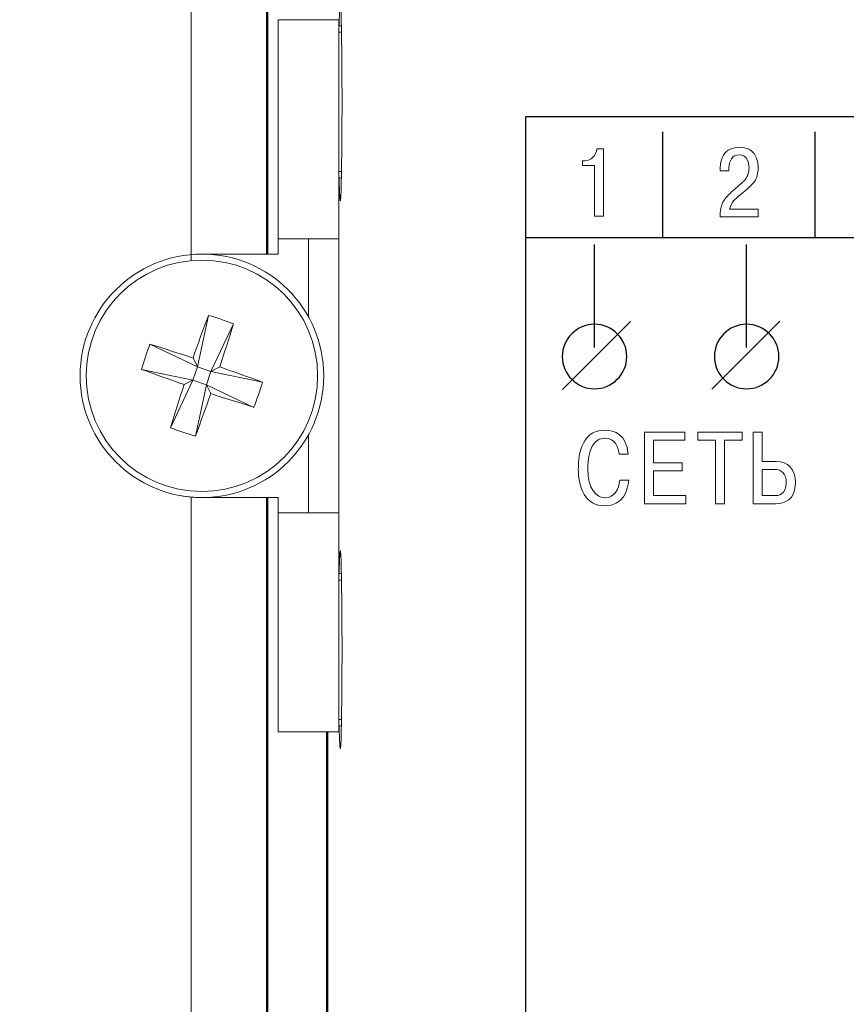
# Model space of a CAD drawing. Header units: millimetres. Extents: x 0 to 420, y 0 to 297.
# Tile 13 of 22: x 300 to 328, y 161 to 193. Entities that reach past the tile are written whole.
import ezdxf
from ezdxf.lldxf.tags import DXFTag

# ---------------------------------------------------------------- set-up
doc = ezdxf.new("R2010")
doc.units = ezdxf.units.MM
doc.layers.get('0').update_dxf_attribs({"color": 255})
doc.layers.add('main', color=5, linetype='Continuous', lineweight=50)
doc.layers.add('work', color=251, linetype='Continuous')
doc.styles.get("Standard").update_dxf_attribs({"font": 'win_eskd.shx', "width": 0.8, "oblique": 15})
tags = doc.linetypes.add('New Line6', pattern=[0.5, 0.2, -0.3]).pattern_tags.tags
tags[6:7] = [DXFTag(74, 4), DXFTag(75, 0), DXFTag(340, '0'), DXFTag(46, 1.0), DXFTag(50, 0.0), DXFTag(44, 0.0), DXFTag(45, 0.0)]
tags[4:5] = [DXFTag(74, 4), DXFTag(75, 0), DXFTag(340, '0'), DXFTag(46, 1.0), DXFTag(50, 0.0), DXFTag(44, 0.0), DXFTag(45, 0.0)]
doc.dimstyles.new('ISO-25', dxfattribs={"dimtxt": 3.5, "dimasz": 3.5, "dimexe": 1.25, "dimexo": 0.625, "dimtad": 1, "dimtxsty": 'Standard', "dimcen": 2.5, "dimadec": 0, "dimazin": 0, "dimtfac": 1, "dimtmove": 0, "dimatfit": 3, "dimfxl": 1, "dimarcsym": 0})

# ---------------------------------------------------------------- blocks, each defined once
blk = doc.blocks.new('*D9')
at = {"layer": 'Defpoints', "color": 0, "transparency": 16777216}
for p in [(307.057, 229.424), (298.232, 128.424), (307.057, 128.424)]:
    blk.add_point(p, dxfattribs=at)
at = {"layer": 'work', "color": 0, "lineweight": -2, "transparency": 16777216}
for p, q in [((306.432, 229.424), (296.982, 229.424)), ((298.232, 225.924), (298.232, 131.924)), ((306.432, 128.424), (296.982, 128.424))]:
    blk.add_line(p, q, dxfattribs=at)
at = {"layer": 'work', "color": 0, "transparency": 16777216}
for points in [[(297.649, 225.924), (298.815, 225.924), (298.232, 229.424)], [(297.649, 131.924), (298.815, 131.924), (298.232, 128.424)]]:
    blk.add_solid(points, dxfattribs=at)
at = {"layer": 'work', "color": 0, "transparency": 16777216, "insert": (295.857, 178.924), "char_height": 3.5, "attachment_point": 5, "rotation": 90}
blk.add_mtext('101', dxfattribs=at)

msp = doc.modelspace()

# ---------------------------------------------------------------- linework, layer by layer
at = {"color": 7, "linetype": 'New Line6', "lineweight": 15, "ltscale": 5}
for p, q in [((306.057, 228.424), (306.057, 185.208)), ((308.915, 193.124), (310.915, 193.124)), ((308.915, 193.124), (308.915, 185.924)), ((310.915, 193.124), (310.915, 185.924)), ((310.915, 192.924), (310.995, 192.924)), ((310.999, 192.715), (310.915, 192.715)), ((310.915, 188.133), (310.999, 188.133)), ((310.995, 187.924), (310.915, 187.924)), ((308.915, 185.924), (308.915, 185.424)), ((309.915, 185.924), (308.915, 185.924)), ((309.915, 185.924), (309.915, 183.361)), ((309.915, 185.924), (310.915, 185.924)), ((310.915, 185.924), (310.915, 176.924)), ((306.433, 185.424), (308.915, 185.424)), ((306.626, 183.409), (306.269, 181.719)), ((307.451, 183.13), (306.71, 181.57)), ((304.709, 182.46), (306.269, 181.719)), ((306.125, 182.01), (306.269, 181.719)), ((304.431, 181.635), (306.12, 181.278)), ((306.12, 181.278), (306.269, 181.719)), ((306.71, 181.57), (306.269, 181.719)), ((306.71, 181.57), (306.561, 181.13)), ((306.71, 181.57), (307.001, 181.714)), ((308.4, 181.213), (306.71, 181.57)), ((305.379, 179.718), (306.12, 181.278)), ((306.12, 181.278), (305.83, 181.135)), ((306.12, 181.278), (306.561, 181.13)), ((306.204, 179.44), (306.561, 181.13)), ((308.121, 180.388), (306.561, 181.13)), ((306.705, 180.839), (306.561, 181.13)), ((309.915, 179.488), (309.915, 176.924)), ((306.057, 177.44), (306.057, 129.424)), ((308.915, 177.424), (306.415, 177.424)), ((308.915, 177.424), (308.915, 176.924)), ((309.915, 176.924), (308.915, 176.924)), ((308.915, 176.924), (308.915, 169.724)), ((309.915, 176.924), (310.915, 176.924)), ((310.915, 176.924), (310.915, 169.724)), ((310.915, 174.924), (310.995, 174.924)), ((310.999, 174.715), (310.915, 174.715)), ((310.915, 170.133), (310.999, 170.133)), ((310.995, 169.924), (310.915, 169.924)), ((308.915, 169.724), (310.915, 169.724))]:
    msp.add_line(p, q, dxfattribs=at)
for radius in [4, 3.801]:
    msp.add_circle((306.415, 181.424), radius, dxfattribs=at)
for centre, radius, start, end in [((367.558, 160.807), 64.988, 159.64773, 160.95804), ((303.947, 174.121), 9.667, 68.7511, 73.9116), ((245.297, 202.115), 64.988, 341.70466, 343.01497), ((313.719, 178.957), 9.667, 158.7511, 163.9116), ((285.725, 120.306), 64.988, 71.70466, 73.01497), ((327.033, 242.567), 64.988, 249.64773, 250.95804), ((285.797, 120.282), 64.988, 69.64773, 70.95804), ((299.111, 183.892), 9.667, 338.7511, 343.9116), ((367.533, 160.734), 64.988, 161.70466, 163.01497), ((245.273, 202.042), 64.988, 339.64773, 340.95804), ((327.106, 242.542), 64.988, 251.70466, 253.01497), ((308.883, 188.728), 9.667, 248.7511, 253.9116), ((306.415, 181.424), 4, 259.8023, 270)]:
    msp.add_arc(centre, radius, start, end, dxfattribs=at)
at = {"color": 7, "linetype": 'New Line6', "lineweight": 15, "ltscale": 5, "extrusion": (0, 0, -1)}
for centre in [(310.959, 190.424), (310.959, 172.424)]:
    msp.add_ellipse(centre, major_axis=(0, 3.25), ratio=0.017455, start_param=5.590007, end_param=10.117919, dxfattribs=at)
at = {"color": 2, "lineweight": 9}
for points in [[(317.057, 136.94), (317.057, 136.94), (317.057, 189.94), (317.057, 189.94)], [(318.91, 188.334), (318.91, 188.334), (318.91, 188.489), (318.91, 188.489)], [(324.681, 186.895), (324.681, 186.895), (324.681, 186.644), (324.681, 186.644)], [(324.819, 179.568), (324.819, 179.568), (324.521, 179.568), (324.521, 179.568)], [(321.247, 178.566), (321.247, 178.566), (321.247, 179.304), (321.247, 179.304)], [(323.284, 179.304), (323.284, 179.304), (323.284, 177.222), (323.284, 177.222)], [(324.819, 178.348), (324.819, 178.348), (325.211, 178.348), (325.211, 178.348)], [(320.137, 178), (320.121, 177.695), (319.946, 177.417), (319.662, 177.417)]]:
    msp.add_open_spline(points, degree=3, dxfattribs=at)
for points, knots in [([(317.057, 189.94), (317.057, 189.94), (317.057, 189.94), (396.057, 189.94), (396.057, 189.94)], [0.2, 0.2, 0.2, 0.2, 0.2, 0.4, 0.4, 0.4, 0.4]), ([(323.55, 188.676), (323.55, 188.676), (323.658, 188.848), (323.83, 188.933), (324.066, 188.933), (324.066, 188.933), (324.312, 188.933), (324.487, 188.843), (324.588, 188.663)], [0.60869565, 0.60869565, 0.60869565, 0.60869565, 0.60869566, 0.65217391, 0.65217391, 0.65217391, 0.65217392, 0.69565217, 0.69565217, 0.69565217, 0.69565217]), ([(318.993, 188.489), (318.993, 188.489), (319.096, 188.489), (319.185, 188.528), (319.257, 188.605)], [0.2, 0.2, 0.2, 0.2, 0.2, 0.3, 0.3, 0.3, 0.3]), ([(319.257, 188.605), (319.257, 188.605), (319.33, 188.682), (319.372, 188.776), (319.383, 188.886)], [0.3, 0.3, 0.3, 0.3, 0.3, 0.4, 0.4, 0.4, 0.4]), ([(319.383, 188.886), (319.383, 188.886), (319.383, 188.886), (319.604, 188.886), (319.604, 188.886)], [0.4, 0.4, 0.4, 0.4, 0.4, 0.5, 0.5, 0.5, 0.5]), ([(319.604, 188.886), (319.604, 188.886), (319.604, 188.886), (319.604, 186.664), (319.604, 186.664)], [0.5, 0.5, 0.5, 0.5, 0.5, 0.6, 0.6, 0.6, 0.6]), ([(323.434, 188.225), (323.434, 188.225), (323.434, 188.403), (323.473, 188.553), (323.55, 188.676)], [0.56521739, 0.56521739, 0.56521739, 0.56521739, 0.5652174, 0.60869565, 0.60869565, 0.60869565, 0.60869565]), ([(324.056, 188.683), (324.056, 188.683), (323.945, 188.683), (323.862, 188.641), (323.806, 188.557)], [0.34782609, 0.34782609, 0.34782609, 0.34782609, 0.3478261, 0.39130435, 0.39130435, 0.39130435, 0.39130435]), ([(324.333, 188.511), (324.333, 188.511), (324.278, 188.625), (324.186, 188.683), (324.056, 188.683)], [0.30434783, 0.30434783, 0.30434783, 0.30434783, 0.30434784, 0.34782609, 0.34782609, 0.34782609, 0.34782609]), ([(324.588, 188.663), (324.588, 188.663), (324.65, 188.553), (324.681, 188.419), (324.681, 188.26), (324.681, 188.26), (324.681, 188.074), (324.642, 187.925), (324.565, 187.813)], [0.69565217, 0.69565217, 0.69565217, 0.69565217, 0.69565218, 0.73913043, 0.73913043, 0.73913043, 0.73913044, 0.7826087, 0.7826087, 0.7826087, 0.7826087]), ([(318.91, 188.489), (318.91, 188.489), (318.91, 188.489), (318.993, 188.489), (318.993, 188.489)], [0.1, 0.1, 0.1, 0.1, 0.1, 0.2, 0.2, 0.2, 0.2]), ([(319.313, 188.334), (319.313, 188.334), (319.313, 188.334), (318.91, 188.334), (318.91, 188.334)], [0.8, 0.8, 0.8, 0.8, 0.8, 1, 1, 1, 1]), ([(319.313, 186.664), (319.313, 186.664), (319.313, 186.664), (319.313, 188.334), (319.313, 188.334)], [0.7, 0.7, 0.7, 0.7, 0.7, 0.8, 0.8, 0.8, 0.8]), ([(323.806, 188.557), (323.806, 188.557), (323.75, 188.473), (323.722, 188.372), (323.722, 188.254)], [0.39130435, 0.39130435, 0.39130435, 0.39130435, 0.39130436, 0.43478261, 0.43478261, 0.43478261, 0.43478261]), ([(324.383, 188.257), (324.383, 188.257), (324.383, 188.359), (324.366, 188.443), (324.333, 188.511)], [0.26086957, 0.26086957, 0.26086957, 0.26086957, 0.26086958, 0.30434783, 0.30434783, 0.30434783, 0.30434783]), ([(323.434, 188.159), (323.434, 188.159), (323.434, 188.159), (323.434, 188.225), (323.434, 188.225)], [0.52173913, 0.52173913, 0.52173913, 0.52173913, 0.52173914, 0.56521739, 0.56521739, 0.56521739, 0.56521739]), ([(323.722, 188.159), (323.722, 188.159), (323.722, 188.159), (323.434, 188.159), (323.434, 188.159)], [0.47826087, 0.47826087, 0.47826087, 0.47826087, 0.47826088, 0.52173913, 0.52173913, 0.52173913, 0.52173913]), ([(323.722, 188.254), (323.722, 188.254), (323.722, 188.254), (323.722, 188.159), (323.722, 188.159)], [0.43478261, 0.43478261, 0.43478261, 0.43478261, 0.43478262, 0.47826087, 0.47826087, 0.47826087, 0.47826087]), ([(324.212, 187.816), (324.212, 187.816), (324.326, 187.938), (324.383, 188.086), (324.383, 188.257)], [0.2173913, 0.2173913, 0.2173913, 0.2173913, 0.21739131, 0.26086957, 0.26086957, 0.26086957, 0.26086957]), ([(323.812, 187.463), (323.812, 187.463), (323.945, 187.58), (324.079, 187.697), (324.212, 187.816)], [0.17391304, 0.17391304, 0.17391304, 0.17391304, 0.17391305, 0.2173913, 0.2173913, 0.2173913, 0.2173913]), ([(324.565, 187.813), (324.565, 187.813), (324.501, 187.717), (324.348, 187.573), (324.105, 187.381)], [0.7826087, 0.7826087, 0.7826087, 0.7826087, 0.78260871, 0.82608696, 0.82608696, 0.82608696, 0.82608696]), ([(323.526, 187.124), (323.526, 187.124), (323.574, 187.217), (323.669, 187.33), (323.812, 187.463)], [0.13043478, 0.13043478, 0.13043478, 0.13043478, 0.13043479, 0.17391304, 0.17391304, 0.17391304, 0.17391304]), ([(324.105, 187.381), (324.105, 187.381), (324.002, 187.298), (323.926, 187.227), (323.877, 187.168)], [0.82608696, 0.82608696, 0.82608696, 0.82608696, 0.82608697, 0.86956522, 0.86956522, 0.86956522, 0.86956522]), ([(323.434, 186.644), (323.434, 186.644), (323.434, 186.843), (323.465, 187.003), (323.526, 187.124)], [0.08695652, 0.08695652, 0.08695652, 0.08695652, 0.08695653, 0.13043478, 0.13043478, 0.13043478, 0.13043478]), ([(323.877, 187.168), (323.877, 187.168), (323.809, 187.083), (323.765, 186.992), (323.745, 186.895)], [0.86956522, 0.86956522, 0.86956522, 0.86956522, 0.86956523, 0.91304348, 0.91304348, 0.91304348, 0.91304348]), ([(319.604, 186.664), (319.604, 186.664), (319.604, 186.664), (319.313, 186.664), (319.313, 186.664)], [0.6, 0.6, 0.6, 0.6, 0.6, 0.7, 0.7, 0.7, 0.7]), ([(323.745, 186.895), (323.745, 186.895), (323.745, 186.895), (324.681, 186.895), (324.681, 186.895)], [0.91304348, 0.91304348, 0.91304348, 0.91304348, 0.91304349, 1, 1, 1, 1]), ([(324.681, 186.644), (324.681, 186.644), (324.681, 186.644), (323.434, 186.644), (323.434, 186.644)], [0.04347826, 0.04347826, 0.04347826, 0.04347826, 0.04347827, 0.08695652, 0.08695652, 0.08695652, 0.08695652]), ([(320.412, 178.844), (320.412, 178.844), (320.369, 179.505), (319.963, 179.639), (319.645, 179.639), (319.645, 179.639), (318.804, 179.639), (318.777, 178.647), (318.777, 178.355), (318.777, 178.355), (318.777, 177.752), (319.005, 177.151), (319.651, 177.151), (319.651, 177.151), (320.255, 177.151), (320.402, 177.668), (320.436, 178)], [0.4545455, 0.4545455, 0.4545455, 0.4545455, 0.4545455, 0.5454545, 0.5454545, 0.5454545, 0.5454546, 0.6363636, 0.6363636, 0.6363636, 0.6363636, 0.7272727, 0.7272727, 0.7272727, 0.7272727, 0.8181818, 0.8181818, 0.8181818, 0.8181818]), ([(322.276, 179.568), (322.276, 179.568), (322.276, 179.568), (320.948, 179.568), (320.948, 179.568)], [0.23076923, 0.23076923, 0.23076923, 0.23076923, 0.23076924, 0.30769231, 0.30769231, 0.30769231, 0.30769231]), ([(320.948, 179.568), (320.948, 179.568), (320.948, 179.568), (320.948, 177.222), (320.948, 177.222)], [0.30769231, 0.30769231, 0.30769231, 0.30769231, 0.30769232, 0.38461538, 0.38461538, 0.38461538, 0.38461538]), ([(322.276, 179.304), (322.276, 179.304), (322.276, 179.304), (322.276, 179.568), (322.276, 179.568)], [0.15384615, 0.15384615, 0.15384615, 0.15384615, 0.15384616, 0.23076923, 0.23076923, 0.23076923, 0.23076923]), ([(324.159, 179.568), (324.159, 179.568), (324.159, 179.568), (322.707, 179.568), (322.707, 179.568)], [0.5555556, 0.5555556, 0.5555556, 0.5555556, 0.5555556, 0.6666667, 0.6666667, 0.6666667, 0.6666667]), ([(322.707, 179.568), (322.707, 179.568), (322.707, 179.568), (322.707, 179.304), (322.707, 179.304)], [0.6666667, 0.6666667, 0.6666667, 0.6666667, 0.6666667, 0.7777778, 0.7777778, 0.7777778, 0.7777778]), ([(324.159, 179.304), (324.159, 179.304), (324.159, 179.304), (324.159, 179.568), (324.159, 179.568)], [0.4444444, 0.4444444, 0.4444444, 0.4444444, 0.4444445, 0.5555556, 0.5555556, 0.5555556, 0.5555556]), ([(324.521, 179.568), (324.521, 179.568), (324.521, 179.568), (324.521, 177.222), (324.521, 177.222)], [0.125, 0.125, 0.125, 0.125, 0.125, 0.25, 0.25, 0.25, 0.25]), ([(324.819, 178.613), (324.819, 178.613), (324.819, 178.613), (324.819, 179.568), (324.819, 179.568)], [0.75, 0.75, 0.75, 0.75, 0.75, 1, 1, 1, 1]), ([(319.088, 178.369), (319.088, 178.369), (319.088, 178.573), (319.102, 179.374), (319.645, 179.374)], [0.18181818, 0.18181818, 0.18181818, 0.18181818, 0.18181819, 0.27272727, 0.27272727, 0.27272727, 0.27272727]), ([(319.645, 179.374), (319.645, 179.374), (320.007, 179.374), (320.094, 179.059), (320.114, 178.844)], [0.27272727, 0.27272727, 0.27272727, 0.27272727, 0.27272728, 0.36363636, 0.36363636, 0.36363636, 0.36363636]), ([(321.247, 179.304), (321.247, 179.304), (321.247, 179.304), (322.276, 179.304), (322.276, 179.304)], [0.07692308, 0.07692308, 0.07692308, 0.07692308, 0.07692309, 0.15384615, 0.15384615, 0.15384615, 0.15384615]), ([(322.707, 179.304), (322.707, 179.304), (322.707, 179.304), (323.284, 179.304), (323.284, 179.304)], [0.7777778, 0.7777778, 0.7777778, 0.7777778, 0.7777778, 1, 1, 1, 1]), ([(323.583, 177.222), (323.583, 177.222), (323.583, 177.222), (323.583, 179.304), (323.583, 179.304)], [0.2222222, 0.2222222, 0.2222222, 0.2222222, 0.2222222, 0.3333333, 0.3333333, 0.3333333, 0.3333333]), ([(323.583, 179.304), (323.583, 179.304), (323.583, 179.304), (324.159, 179.304), (324.159, 179.304)], [0.3333333, 0.3333333, 0.3333333, 0.3333333, 0.3333333, 0.4444444, 0.4444444, 0.4444444, 0.4444444]), ([(320.114, 178.844), (320.114, 178.844), (320.114, 178.844), (320.412, 178.844), (320.412, 178.844)], [0.36363636, 0.36363636, 0.36363636, 0.36363636, 0.36363637, 0.45454545, 0.45454545, 0.45454545, 0.45454545]), ([(325.272, 178.613), (325.272, 178.613), (325.272, 178.613), (324.819, 178.613), (324.819, 178.613)], [0.625, 0.625, 0.625, 0.625, 0.625, 0.75, 0.75, 0.75, 0.75]), ([(325.272, 177.222), (325.272, 177.222), (325.543, 177.222), (325.905, 177.34), (325.905, 177.909), (325.905, 177.909), (325.905, 178.355), (325.667, 178.613), (325.272, 178.613)], [0.375, 0.375, 0.375, 0.375, 0.375, 0.5, 0.5, 0.5, 0.5, 0.625, 0.625, 0.625, 0.625]), ([(319.662, 177.417), (319.662, 177.417), (319.367, 177.417), (319.088, 177.702), (319.088, 178.369)], [0.09090909, 0.09090909, 0.09090909, 0.09090909, 0.0909091, 0.18181818, 0.18181818, 0.18181818, 0.18181818]), ([(322.182, 178.566), (322.182, 178.566), (322.182, 178.566), (321.247, 178.566), (321.247, 178.566)], [0.8461538, 0.8461538, 0.8461538, 0.8461538, 0.8461539, 1, 1, 1, 1]), ([(321.247, 177.487), (321.247, 177.487), (321.247, 177.487), (321.247, 178.302), (321.247, 178.302)], [0.61538462, 0.61538462, 0.61538462, 0.61538462, 0.61538463, 0.69230769, 0.69230769, 0.69230769, 0.69230769]), ([(321.247, 178.302), (321.247, 178.302), (321.247, 178.302), (322.182, 178.302), (322.182, 178.302)], [0.69230769, 0.69230769, 0.69230769, 0.69230769, 0.6923077, 0.76923077, 0.76923077, 0.76923077, 0.76923077]), ([(322.182, 178.302), (322.182, 178.302), (322.182, 178.302), (322.182, 178.566), (322.182, 178.566)], [0.76923077, 0.76923077, 0.76923077, 0.76923077, 0.76923078, 0.84615385, 0.84615385, 0.84615385, 0.84615385]), ([(324.819, 177.487), (324.819, 177.487), (324.819, 177.487), (324.819, 178.348), (324.819, 178.348)], [0.6666667, 0.6666667, 0.6666667, 0.6666667, 0.6666667, 1, 1, 1, 1]), ([(325.211, 178.348), (325.211, 178.348), (325.463, 178.348), (325.604, 178.191), (325.604, 177.919)], [0.1666667, 0.1666667, 0.1666667, 0.1666667, 0.1666667, 0.3333333, 0.3333333, 0.3333333, 0.3333333]), ([(320.436, 178), (320.436, 178), (320.436, 178), (320.137, 178), (320.137, 178)], [0.8181818, 0.8181818, 0.8181818, 0.8181818, 0.8181818, 1, 1, 1, 1]), ([(325.604, 177.919), (325.604, 177.919), (325.604, 177.507), (325.325, 177.487), (325.235, 177.487)], [0.3333333, 0.3333333, 0.3333333, 0.3333333, 0.3333333, 0.5, 0.5, 0.5, 0.5]), ([(322.306, 177.487), (322.306, 177.487), (322.306, 177.487), (321.247, 177.487), (321.247, 177.487)], [0.53846154, 0.53846154, 0.53846154, 0.53846154, 0.53846155, 0.61538462, 0.61538462, 0.61538462, 0.61538462]), ([(322.306, 177.222), (322.306, 177.222), (322.306, 177.222), (322.306, 177.487), (322.306, 177.487)], [0.46153846, 0.46153846, 0.46153846, 0.46153846, 0.46153847, 0.53846154, 0.53846154, 0.53846154, 0.53846154]), ([(325.235, 177.487), (325.235, 177.487), (325.235, 177.487), (324.819, 177.487), (324.819, 177.487)], [0.5, 0.5, 0.5, 0.5, 0.5, 0.6666667, 0.6666667, 0.6666667, 0.6666667]), ([(320.948, 177.222), (320.948, 177.222), (320.948, 177.222), (322.306, 177.222), (322.306, 177.222)], [0.38461538, 0.38461538, 0.38461538, 0.38461538, 0.38461539, 0.46153846, 0.46153846, 0.46153846, 0.46153846]), ([(323.284, 177.222), (323.284, 177.222), (323.284, 177.222), (323.583, 177.222), (323.583, 177.222)], [0.1111111, 0.1111111, 0.1111111, 0.1111111, 0.1111111, 0.2222222, 0.2222222, 0.2222222, 0.2222222]), ([(324.521, 177.222), (324.521, 177.222), (324.521, 177.222), (325.272, 177.222), (325.272, 177.222)], [0.25, 0.25, 0.25, 0.25, 0.25, 0.375, 0.375, 0.375, 0.375])]:
    msp.add_open_spline(points, degree=3, knots=knots, dxfattribs=at)
at = {"color": 2}
msp.add_open_spline([(317.057, 136.94), (317.057, 136.94), (317.057, 189.94), (317.057, 189.94)], degree=3, dxfattribs=at)
msp.add_open_spline([(317.057, 136.94), (317.057, 136.94), (317.057, 189.94), (317.057, 189.94)], degree=3, dxfattribs=at)
msp.add_open_spline([(317.057, 189.94), (317.057, 189.94), (317.057, 189.94), (396.057, 189.94), (396.057, 189.94)], degree=3, knots=[0.2, 0.2, 0.2, 0.2, 0.2, 0.4, 0.4, 0.4, 0.4], dxfattribs=at)
msp.add_open_spline([(317.057, 189.94), (317.057, 189.94), (317.057, 189.94), (396.057, 189.94), (396.057, 189.94)], degree=3, knots=[0.2, 0.2, 0.2, 0.2, 0.2, 0.4, 0.4, 0.4, 0.4], dxfattribs=at)
at = {"color": 2, "lineweight": 30}
for points in [[(321.557, 185.971), (321.557, 185.971), (321.557, 189.44), (321.557, 189.44)], [(326.557, 185.971), (326.557, 185.971), (326.557, 189.441), (326.557, 189.441)], [(317.057, 185.963), (317.057, 185.963), (396.057, 185.963), (396.057, 185.963)], [(319.309, 182.355), (319.309, 182.355), (319.309, 185.743), (319.309, 185.743)], [(324.304, 182.355), (324.304, 182.355), (324.304, 185.743), (324.304, 185.743)], [(319.309, 183.116), (318.725, 183.117), (318.249, 182.639), (318.249, 182.057)], [(318.26, 180.969), (318.26, 180.969), (320.494, 183.203), (320.494, 183.203)], [(323.16, 180.989), (323.16, 180.989), (325.394, 183.223), (325.394, 183.223)], [(324.304, 183.116), (323.72, 183.117), (323.244, 182.639), (323.244, 182.057)]]:
    msp.add_open_spline(points, degree=3, dxfattribs=at)
for points, knots in [([(319.309, 180.997), (319.309, 180.997), (319.892, 180.997), (320.369, 181.474), (320.369, 182.057), (320.369, 182.057), (320.369, 182.639), (319.892, 183.116), (319.309, 183.116)], [0.4, 0.4, 0.4, 0.4, 0.4, 0.6, 0.6, 0.6, 0.6, 1, 1, 1, 1]), ([(324.304, 180.997), (324.304, 180.997), (324.888, 180.997), (325.364, 181.474), (325.364, 182.057), (325.364, 182.057), (325.364, 182.639), (324.888, 183.116), (324.304, 183.116)], [0.4, 0.4, 0.4, 0.4, 0.4, 0.6, 0.6, 0.6, 0.6, 1, 1, 1, 1]), ([(318.249, 182.057), (318.249, 182.057), (318.249, 181.474), (318.725, 180.997), (319.309, 180.997)], [0.2, 0.2, 0.2, 0.2, 0.2, 0.4, 0.4, 0.4, 0.4]), ([(323.244, 182.057), (323.244, 182.057), (323.244, 181.474), (323.72, 180.997), (324.304, 180.997)], [0.2, 0.2, 0.2, 0.2, 0.2, 0.4, 0.4, 0.4, 0.4])]:
    msp.add_open_spline(points, degree=3, knots=knots, dxfattribs=at)
at = {"layer": 'main'}
for p, q in [((308.557, 225.924), (308.557, 185.424)), ((308.557, 177.424), (308.557, 131.924)), ((310.531, 136.424), (310.531, 169.724))]:
    msp.add_line(p, q, dxfattribs=at)

# ---------------------------------------------------------------- dimensions: what is measured, and where the dimension line sits
at = {"layer": 'work', "color": 2}
dim = msp.add_linear_dim(base=(298.232, 128.424), p1=(307.057, 229.424), p2=(307.057, 128.424), angle=90, dimstyle='ISO-25', dxfattribs=at)
dim.commit()
dim.dimension.update_dxf_attribs({"geometry": '*D9', "text_midpoint": (295.857, 178.924)})

doc.saveas('drawing.dxf')
